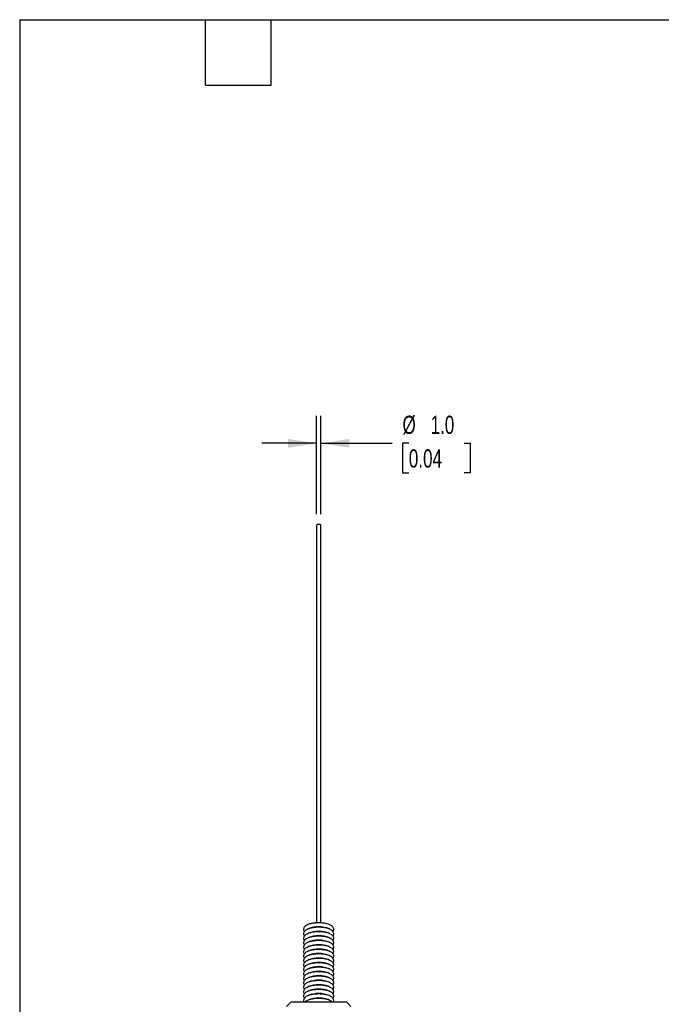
# Model space of a CAD drawing. Header units: millimetres. Extents: x 13 to 546, y 13 to 419.
# Tile 2 of 5: x 13 to 162, y 190 to 419. Entities that reach past the tile are written whole.
import ezdxf

# ---------------------------------------------------------------- set-up
doc = ezdxf.new("R2010")
doc.units = ezdxf.units.MM
doc.header["$LTSCALE"] = 2
doc.layers.add('DIMENSIONS', color=140, linetype='Continuous', lineweight=25)
doc.layers.add('TEXT', color=140, linetype='Continuous', lineweight=25)
doc.styles.add('SLDTEXTSTYLE0', font='TXT', dxfattribs={"width": 0.7})
doc.dimstyles.new('SLDDIMSTYLE5', dxfattribs={"dimtxt": 4.316016, "dimasz": 6.604, "dimexe": 0, "dimexo": 0.0625, "dimgap": 1.079004, "dimtad": 0, "dimtih": 1, "dimtoh": 1, "dimrnd": 1e-09, "dimzin": 4, "dimdsep": 46, "dimtxsty": 'SLDTEXTSTYLE0', "dimsah": 1, "dimcen": 0.09, "dimadec": 0, "dimazin": 1, "dimtfac": 1, "dimtmove": 0, "dimatfit": 0, "dimfxl": 0, "dimfrac": 2, "dimtolj": 1, "dimtzin": 12, "dimarcsym": 0})

# ---------------------------------------------------------------- blocks, each defined once
blk = doc.blocks.new('_D_12')
at = {"layer": 'DIMENSIONS'}
for p, q in [((81.65, 304.15), (81.65, 326.98)), ((82.65, 304.15), (82.65, 326.98)), ((81.65, 320.63), (68.95, 320.63)), ((82.65, 320.63), (99.21, 320.63)), ((103.08, 320.63), (101.63, 320.63)), ((101.63, 320.63), (101.63, 313.77)), ((115.9, 320.63), (117.35, 320.63)), ((117.35, 320.63), (117.35, 313.77)), ((101.63, 313.77), (103.08, 313.77)), ((117.35, 313.77), (115.9, 313.77))]:
    blk.add_line(p, q, dxfattribs=at)
for points in [[(81.65, 320.63), (75.04, 321.65), (75.04, 319.61)], [(82.65, 320.63), (89.25, 319.61), (89.25, 321.65)]]:
    blk.add_solid(points, dxfattribs=at)
at = {"layer": 'DIMENSIONS', "char_height": 4.233, "attachment_point": 1, "style": 'SLDTEXTSTYLE0'}
for s, insert in [('%%c', (101.61, 327.05)), ('1.0', (108.13, 327.05)), ('0.04', (103.08, 319.23))]:
    blk.add_mtext(s, dxfattribs=dict(at, insert=insert))

msp = doc.modelspace()

# ---------------------------------------------------------------- linework, layer by layer
for p, q in [((81.646325, 301.613179), (81.646325, 209.151767)), ((82.646325, 209.151297), (82.646325, 301.613179)), ((75.646325, 190.72945), (74.646325, 189.72945)), ((88.646325, 190.72945), (75.646325, 190.72945)), ((89.646325, 189.72945), (88.646325, 190.72945))]:
    msp.add_line(p, q)
at = {"flags": 128}
msp.add_lwpolyline([(82.646325, 301.613179), (82.608265, 301.678622), (82.499879, 301.734101), (82.337667, 301.771172), (82.146325, 301.784189), (81.954984, 301.771172), (81.792772, 301.734101), (81.684386, 301.678622), (81.646325, 301.613179), (81.646325, 301.613179)], dxfattribs=at)
for centre in [(82.14284, 201.628386), (82.14284, 200.594724), (82.14284, 199.561062), (82.14284, 198.5274), (82.14284, 197.493738), (82.14284, 196.460076), (82.14284, 195.426414), (82.14284, 194.392752), (82.14284, 193.359091), (82.14284, 192.325429), (82.14284, 191.291767), (82.14284, 190.258105), (82.14284, 189.224443), (82.14284, 188.190781), (82.14284, 187.157119), (82.14284, 186.123457), (82.14284, 185.089796)]:
    msp.add_arc(centre, 6.617289, 67.76277463, 111.87949133)
for points, knots in [([(85.470959, 207.13154), (85.507678, 207.18397), (85.600009, 207.315807), (85.663095, 207.591702), (85.623755, 207.916608), (85.462304, 208.213242), (85.225459, 208.44627), (84.924691, 208.639712), (84.543674, 208.811796), (84.090199, 208.952378), (83.619465, 209.050924), (83.207383, 209.110521), (82.73147, 209.156699), (82.152052, 209.178367), (81.60842, 209.158542), (81.162825, 209.118957), (80.802468, 209.071897), (80.403895, 208.996957), (80.025865, 208.899958), (79.676034, 208.779651), (79.36379, 208.63557), (79.093214, 208.463754), (78.8707, 208.257201), (78.706826, 208.003635), (78.628791, 207.698265), (78.663958, 207.378804), (78.770665, 207.205503), (78.821692, 207.122632)], [0, 0, 0, 0, 0.0248522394, 0.0624921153, 0.1033833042, 0.1449428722, 0.1906547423, 0.2331088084, 0.2781975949, 0.3331613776, 0.3777402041, 0.4118086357, 0.4426894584, 0.4995065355, 0.5549112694, 0.5769441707, 0.6130158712, 0.6494391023, 0.6875928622, 0.726431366, 0.7657357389, 0.8054984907, 0.8455036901, 0.8839961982, 0.9216360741, 0.962527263, 1, 1, 1, 1]), ([(85.470959, 206.097878), (85.507678, 206.150308), (85.600009, 206.282145), (85.663095, 206.55804), (85.623755, 206.882946), (85.462304, 207.17958), (85.225459, 207.412608), (84.924691, 207.60605), (84.543674, 207.778134), (84.090199, 207.918716), (83.619465, 208.017263), (83.207383, 208.076859), (82.73147, 208.123038), (82.152052, 208.144705), (81.60842, 208.12488), (81.162825, 208.085295), (80.802468, 208.038236), (80.403895, 207.963295), (80.025865, 207.866296), (79.676034, 207.745989), (79.36379, 207.601909), (79.093214, 207.430093), (78.8707, 207.223539), (78.706826, 206.969973), (78.628791, 206.664603), (78.663958, 206.345142), (78.770665, 206.171841), (78.821692, 206.08897)], [0, 0, 0, 0, 0.0248522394, 0.0624921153, 0.1033833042, 0.1449428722, 0.1906547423, 0.2331088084, 0.2781975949, 0.3331613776, 0.3777402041, 0.4118086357, 0.4426894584, 0.4995065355, 0.5549112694, 0.5769441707, 0.6130158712, 0.6494391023, 0.6875928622, 0.726431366, 0.7657357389, 0.8054984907, 0.8455036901, 0.8839961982, 0.9216360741, 0.962527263, 1, 1, 1, 1]), ([(85.470959, 205.064216), (85.507678, 205.116646), (85.600009, 205.248483), (85.663095, 205.524378), (85.623755, 205.849284), (85.462304, 206.145918), (85.225459, 206.378946), (84.924691, 206.572388), (84.543674, 206.744472), (84.090199, 206.885054), (83.619465, 206.983601), (83.207383, 207.043197), (82.73147, 207.089376), (82.152052, 207.111043), (81.60842, 207.091218), (81.162825, 207.051633), (80.802468, 207.004574), (80.403895, 206.929633), (80.025865, 206.832635), (79.676034, 206.712327), (79.36379, 206.568247), (79.093214, 206.396431), (78.8707, 206.189878), (78.706826, 205.936311), (78.628791, 205.630941), (78.663958, 205.31148), (78.770665, 205.138179), (78.821692, 205.055308)], [0, 0, 0, 0, 0.0248522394, 0.0624921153, 0.1033833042, 0.1449428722, 0.1906547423, 0.2331088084, 0.2781975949, 0.3331613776, 0.3777402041, 0.4118086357, 0.4426894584, 0.4995065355, 0.5549112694, 0.5769441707, 0.6130158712, 0.6494391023, 0.6875928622, 0.726431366, 0.7657357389, 0.8054984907, 0.8455036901, 0.8839961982, 0.9216360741, 0.962527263, 1, 1, 1, 1]), ([(85.470959, 204.030554), (85.507678, 204.082984), (85.600009, 204.214821), (85.663095, 204.490716), (85.623755, 204.815623), (85.462304, 205.112256), (85.225459, 205.345284), (84.924691, 205.538726), (84.543674, 205.71081), (84.090199, 205.851393), (83.619465, 205.949939), (83.207383, 206.009536), (82.73147, 206.055714), (82.152052, 206.077381), (81.60842, 206.057556), (81.162825, 206.017971), (80.802468, 205.970912), (80.403895, 205.895972), (80.025865, 205.798973), (79.676034, 205.678666), (79.36379, 205.534585), (79.093214, 205.362769), (78.8707, 205.156216), (78.706826, 204.902649), (78.628791, 204.597279), (78.663958, 204.277818), (78.770665, 204.104517), (78.821692, 204.021646)], [0, 0, 0, 0, 0.0248522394, 0.0624921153, 0.1033833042, 0.1449428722, 0.1906547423, 0.2331088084, 0.2781975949, 0.3331613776, 0.3777402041, 0.4118086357, 0.4426894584, 0.4995065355, 0.5549112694, 0.5769441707, 0.6130158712, 0.6494391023, 0.6875928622, 0.726431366, 0.7657357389, 0.8054984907, 0.8455036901, 0.8839961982, 0.9216360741, 0.962527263, 1, 1, 1, 1]), ([(85.470959, 202.996892), (85.507678, 203.049322), (85.600009, 203.181159), (85.663095, 203.457054), (85.623755, 203.781961), (85.462304, 204.078594), (85.225459, 204.311623), (84.924691, 204.505064), (84.543674, 204.677148), (84.090199, 204.817731), (83.619465, 204.916277), (83.207383, 204.975874), (82.73147, 205.022052), (82.152052, 205.043719), (81.60842, 205.023894), (81.162825, 204.984309), (80.802468, 204.93725), (80.403895, 204.86231), (80.025865, 204.765311), (79.676034, 204.645004), (79.36379, 204.500923), (79.093214, 204.329107), (78.8707, 204.122554), (78.706826, 203.868987), (78.628791, 203.563617), (78.663958, 203.244156), (78.770665, 203.070855), (78.821692, 202.987984)], [0, 0, 0, 0, 0.0248522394, 0.0624921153, 0.1033833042, 0.1449428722, 0.1906547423, 0.2331088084, 0.2781975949, 0.3331613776, 0.3777402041, 0.4118086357, 0.4426894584, 0.4995065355, 0.5549112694, 0.5769441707, 0.6130158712, 0.6494391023, 0.6875928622, 0.726431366, 0.7657357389, 0.8054984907, 0.8455036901, 0.8839961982, 0.9216360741, 0.962527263, 1, 1, 1, 1]), ([(85.470959, 201.96323), (85.507678, 202.01566), (85.600009, 202.147497), (85.663095, 202.423392), (85.623755, 202.748299), (85.462304, 203.044933), (85.225459, 203.277961), (84.924691, 203.471402), (84.543674, 203.643486), (84.090199, 203.784069), (83.619465, 203.882615), (83.207383, 203.942212), (82.73147, 203.98839), (82.152052, 204.010057), (81.60842, 203.990232), (81.162825, 203.950647), (80.802468, 203.903588), (80.403895, 203.828648), (80.025865, 203.731649), (79.676034, 203.611342), (79.36379, 203.467261), (79.093214, 203.295445), (78.8707, 203.088892), (78.706826, 202.835325), (78.628791, 202.529955), (78.663958, 202.210495), (78.770665, 202.037193), (78.821692, 201.954322)], [0, 0, 0, 0, 0.02485223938, 0.06249211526, 0.10338330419, 0.14494287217, 0.19065474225, 0.23310880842, 0.27819759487, 0.33316137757, 0.37774020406, 0.41180863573, 0.44268945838, 0.49950653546, 0.55491126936, 0.57694417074, 0.61301587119, 0.64943910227, 0.68759286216, 0.72643136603, 0.76573573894, 0.80549849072, 0.84550369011, 0.88399619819, 0.92163607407, 0.96252726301, 1, 1, 1, 1]), ([(85.470959, 200.929569), (85.507678, 200.981998), (85.600009, 201.113836), (85.663095, 201.38973), (85.623755, 201.714637), (85.462304, 202.011271), (85.225459, 202.244299), (84.924691, 202.43774), (84.543674, 202.609825), (84.090199, 202.750407), (83.619465, 202.848953), (83.207383, 202.90855), (82.73147, 202.954728), (82.152052, 202.976395), (81.60842, 202.956571), (81.162825, 202.916985), (80.802468, 202.869926), (80.403895, 202.794986), (80.025865, 202.697987), (79.676034, 202.57768), (79.36379, 202.433599), (79.093214, 202.261783), (78.8707, 202.05523), (78.706826, 201.801663), (78.628791, 201.496294), (78.663958, 201.176833), (78.770665, 201.003531), (78.821692, 200.920661)], [0, 0, 0, 0, 0.0248522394, 0.0624921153, 0.1033833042, 0.1449428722, 0.1906547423, 0.2331088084, 0.2781975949, 0.3331613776, 0.3777402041, 0.4118086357, 0.4426894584, 0.4995065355, 0.5549112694, 0.5769441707, 0.6130158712, 0.6494391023, 0.6875928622, 0.726431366, 0.7657357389, 0.8054984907, 0.8455036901, 0.8839961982, 0.9216360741, 0.962527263, 1, 1, 1, 1]), ([(85.470959, 199.895907), (85.507678, 199.948337), (85.600009, 200.080174), (85.663095, 200.356069), (85.623755, 200.680975), (85.462304, 200.977609), (85.225459, 201.210637), (84.924691, 201.404078), (84.543674, 201.576163), (84.090199, 201.716745), (83.619465, 201.815291), (83.207383, 201.874888), (82.73147, 201.921066), (82.152052, 201.942733), (81.60842, 201.922909), (81.162825, 201.883323), (80.802468, 201.836264), (80.403895, 201.761324), (80.025865, 201.664325), (79.676034, 201.544018), (79.36379, 201.399937), (79.093214, 201.228121), (78.8707, 201.021568), (78.706826, 200.768002), (78.628791, 200.462632), (78.663958, 200.143171), (78.770665, 199.969869), (78.821692, 199.886999)], [0, 0, 0, 0, 0.02485223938, 0.06249211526, 0.10338330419, 0.14494287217, 0.19065474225, 0.23310880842, 0.27819759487, 0.33316137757, 0.37774020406, 0.41180863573, 0.44268945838, 0.49950653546, 0.55491126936, 0.57694417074, 0.61301587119, 0.64943910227, 0.68759286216, 0.72643136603, 0.76573573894, 0.80549849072, 0.84550369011, 0.88399619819, 0.92163607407, 0.96252726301, 1, 1, 1, 1]), ([(85.470959, 198.862245), (85.507678, 198.914675), (85.600009, 199.046512), (85.663095, 199.322407), (85.623755, 199.647313), (85.462304, 199.943947), (85.225459, 200.176975), (84.924691, 200.370416), (84.543674, 200.542501), (84.090199, 200.683083), (83.619465, 200.781629), (83.207383, 200.841226), (82.73147, 200.887404), (82.152052, 200.909072), (81.60842, 200.889247), (81.162825, 200.849661), (80.802468, 200.802602), (80.403895, 200.727662), (80.025865, 200.630663), (79.676034, 200.510356), (79.36379, 200.366275), (79.093214, 200.194459), (78.8707, 199.987906), (78.706826, 199.73434), (78.628791, 199.42897), (78.663958, 199.109509), (78.770665, 198.936208), (78.821692, 198.853337)], [0, 0, 0, 0, 0.0248522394, 0.0624921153, 0.1033833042, 0.1449428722, 0.1906547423, 0.2331088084, 0.2781975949, 0.3331613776, 0.3777402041, 0.4118086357, 0.4426894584, 0.4995065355, 0.5549112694, 0.5769441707, 0.6130158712, 0.6494391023, 0.6875928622, 0.726431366, 0.7657357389, 0.8054984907, 0.8455036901, 0.8839961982, 0.9216360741, 0.962527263, 1, 1, 1, 1]), ([(85.470959, 197.828583), (85.507678, 197.881013), (85.600009, 198.01285), (85.663095, 198.288745), (85.623755, 198.613651), (85.462304, 198.910285), (85.225459, 199.143313), (84.924691, 199.336755), (84.543674, 199.508839), (84.090199, 199.649421), (83.619465, 199.747967), (83.207383, 199.807564), (82.73147, 199.853743), (82.152052, 199.87541), (81.60842, 199.855585), (81.162825, 199.816), (80.802468, 199.768941), (80.403895, 199.694), (80.025865, 199.597001), (79.676034, 199.476694), (79.36379, 199.332614), (79.093214, 199.160797), (78.8707, 198.954244), (78.706826, 198.700678), (78.628791, 198.395308), (78.663958, 198.075847), (78.770665, 197.902546), (78.821692, 197.819675)], [0, 0, 0, 0, 0.0248522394, 0.0624921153, 0.1033833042, 0.1449428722, 0.1906547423, 0.2331088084, 0.2781975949, 0.3331613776, 0.3777402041, 0.4118086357, 0.4426894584, 0.4995065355, 0.5549112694, 0.5769441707, 0.6130158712, 0.6494391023, 0.6875928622, 0.726431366, 0.7657357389, 0.8054984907, 0.8455036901, 0.8839961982, 0.9216360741, 0.962527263, 1, 1, 1, 1]), ([(85.470959, 196.794921), (85.507678, 196.847351), (85.600009, 196.979188), (85.663095, 197.255083), (85.623755, 197.579989), (85.462304, 197.876623), (85.225459, 198.109651), (84.924691, 198.303093), (84.543674, 198.475177), (84.090199, 198.615759), (83.619465, 198.714306), (83.207383, 198.773902), (82.73147, 198.820081), (82.152052, 198.841748), (81.60842, 198.821923), (81.162825, 198.782338), (80.802468, 198.735279), (80.403895, 198.660338), (80.025865, 198.56334), (79.676034, 198.443032), (79.36379, 198.298952), (79.093214, 198.127136), (78.8707, 197.920582), (78.706826, 197.667016), (78.628791, 197.361646), (78.663958, 197.042185), (78.770665, 196.868884), (78.821692, 196.786013)], [0, 0, 0, 0, 0.0248522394, 0.0624921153, 0.1033833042, 0.1449428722, 0.1906547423, 0.2331088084, 0.2781975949, 0.3331613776, 0.3777402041, 0.4118086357, 0.4426894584, 0.4995065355, 0.5549112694, 0.5769441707, 0.6130158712, 0.6494391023, 0.6875928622, 0.726431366, 0.7657357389, 0.8054984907, 0.8455036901, 0.8839961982, 0.9216360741, 0.962527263, 1, 1, 1, 1]), ([(85.470959, 195.761259), (85.507678, 195.813689), (85.600009, 195.945526), (85.663095, 196.221421), (85.623755, 196.546327), (85.462304, 196.842961), (85.225459, 197.075989), (84.924691, 197.269431), (84.543674, 197.441515), (84.090199, 197.582097), (83.619465, 197.680644), (83.207383, 197.74024), (82.73147, 197.786419), (82.152052, 197.808086), (81.60842, 197.788261), (81.162825, 197.748676), (80.802468, 197.701617), (80.403895, 197.626676), (80.025865, 197.529678), (79.676034, 197.40937), (79.36379, 197.26529), (79.093214, 197.093474), (78.8707, 196.886921), (78.706826, 196.633354), (78.628791, 196.327984), (78.663958, 196.008523), (78.770665, 195.835222), (78.821692, 195.752351)], [0, 0, 0, 0, 0.02485223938, 0.06249211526, 0.10338330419, 0.14494287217, 0.19065474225, 0.23310880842, 0.27819759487, 0.33316137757, 0.37774020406, 0.41180863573, 0.44268945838, 0.49950653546, 0.55491126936, 0.57694417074, 0.61301587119, 0.64943910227, 0.68759286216, 0.72643136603, 0.76573573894, 0.80549849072, 0.84550369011, 0.88399619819, 0.92163607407, 0.96252726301, 1, 1, 1, 1]), ([(85.470959, 194.727597), (85.507678, 194.780027), (85.600009, 194.911864), (85.663095, 195.187759), (85.623755, 195.512666), (85.462304, 195.809299), (85.225459, 196.042327), (84.924691, 196.235769), (84.543674, 196.407853), (84.090199, 196.548436), (83.619465, 196.646982), (83.207383, 196.706579), (82.73147, 196.752757), (82.152052, 196.774424), (81.60842, 196.754599), (81.162825, 196.715014), (80.802468, 196.667955), (80.403895, 196.593015), (80.025865, 196.496016), (79.676034, 196.375709), (79.36379, 196.231628), (79.093214, 196.059812), (78.8707, 195.853259), (78.706826, 195.599692), (78.628791, 195.294322), (78.663958, 194.974861), (78.770665, 194.80156), (78.821692, 194.718689)], [0, 0, 0, 0, 0.0248522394, 0.0624921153, 0.1033833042, 0.1449428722, 0.1906547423, 0.2331088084, 0.2781975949, 0.3331613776, 0.3777402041, 0.4118086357, 0.4426894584, 0.4995065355, 0.5549112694, 0.5769441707, 0.6130158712, 0.6494391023, 0.6875928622, 0.726431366, 0.7657357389, 0.8054984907, 0.8455036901, 0.8839961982, 0.9216360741, 0.962527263, 1, 1, 1, 1]), ([(85.470959, 193.693935), (85.507678, 193.746365), (85.600009, 193.878202), (85.663095, 194.154097), (85.623755, 194.479004), (85.462304, 194.775637), (85.225459, 195.008666), (84.924691, 195.202107), (84.543674, 195.374191), (84.090199, 195.514774), (83.619465, 195.61332), (83.207383, 195.672917), (82.73147, 195.719095), (82.152052, 195.740762), (81.60842, 195.720937), (81.162825, 195.681352), (80.802468, 195.634293), (80.403895, 195.559353), (80.025865, 195.462354), (79.676034, 195.342047), (79.36379, 195.197966), (79.093214, 195.02615), (78.8707, 194.819597), (78.706826, 194.56603), (78.628791, 194.26066), (78.663958, 193.9412), (78.770665, 193.767898), (78.821692, 193.685027)], [0, 0, 0, 0, 0.0248522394, 0.0624921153, 0.1033833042, 0.1449428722, 0.1906547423, 0.2331088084, 0.2781975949, 0.3331613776, 0.3777402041, 0.4118086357, 0.4426894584, 0.4995065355, 0.5549112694, 0.5769441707, 0.6130158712, 0.6494391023, 0.6875928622, 0.726431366, 0.7657357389, 0.8054984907, 0.8455036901, 0.8839961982, 0.9216360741, 0.962527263, 1, 1, 1, 1]), ([(85.470959, 192.660274), (85.507678, 192.712703), (85.600009, 192.84454), (85.663095, 193.120435), (85.623755, 193.445342), (85.462304, 193.741976), (85.225459, 193.975004), (84.924691, 194.168445), (84.543674, 194.340529), (84.090199, 194.481112), (83.619465, 194.579658), (83.207383, 194.639255), (82.73147, 194.685433), (82.152052, 194.7071), (81.60842, 194.687276), (81.162825, 194.64769), (80.802468, 194.600631), (80.403895, 194.525691), (80.025865, 194.428692), (79.676034, 194.308385), (79.36379, 194.164304), (79.093214, 193.992488), (78.8707, 193.785935), (78.706826, 193.532368), (78.628791, 193.226998), (78.663958, 192.907538), (78.770665, 192.734236), (78.821692, 192.651366)], [0, 0, 0, 0, 0.0248522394, 0.0624921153, 0.1033833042, 0.1449428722, 0.1906547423, 0.2331088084, 0.2781975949, 0.3331613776, 0.3777402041, 0.4118086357, 0.4426894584, 0.4995065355, 0.5549112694, 0.5769441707, 0.6130158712, 0.6494391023, 0.6875928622, 0.726431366, 0.7657357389, 0.8054984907, 0.8455036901, 0.8839961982, 0.9216360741, 0.962527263, 1, 1, 1, 1]), ([(85.556126, 190.72945), (85.561715, 190.738146), (85.619685, 190.828332), (85.659827, 191.055218), (85.624675, 191.377425), (85.462027, 191.67483), (85.225529, 191.907634), (84.924672, 192.101134), (84.543681, 192.273201), (84.090198, 192.413789), (83.619466, 192.512334), (83.207383, 192.571931), (82.73147, 192.618109), (82.152052, 192.639777), (81.60842, 192.619952), (81.162825, 192.580366), (80.802468, 192.533307), (80.403895, 192.458367), (80.025866, 192.361369), (79.676031, 192.241059), (79.363802, 192.096987), (79.093169, 191.925141), (78.870868, 191.718698), (78.70623, 191.464739), (78.631045, 191.16083), (78.650687, 190.894776), (78.724961, 190.766219), (78.746204, 190.72945)], [0, 0, 0, 0, 0.0041924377, 0.0434795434, 0.086160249, 0.1295385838, 0.1772509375, 0.2215629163, 0.2686249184, 0.3259940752, 0.3725238, 0.4080831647, 0.4403154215, 0.4996189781, 0.5574483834, 0.5804455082, 0.6180958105, 0.6561130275, 0.6959365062, 0.7364746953, 0.7774991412, 0.819002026, 0.8607579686, 0.9009350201, 0.9402221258, 0.9829028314, 1, 1, 1, 1]), ([(85.470959, 191.626612), (85.507678, 191.679041), (85.600009, 191.810879), (85.663095, 192.086773), (85.623755, 192.41168), (85.462304, 192.708314), (85.225459, 192.941342), (84.924691, 193.134783), (84.543674, 193.306868), (84.090199, 193.44745), (83.619465, 193.545996), (83.207383, 193.605593), (82.73147, 193.651771), (82.152052, 193.673438), (81.60842, 193.653614), (81.162825, 193.614028), (80.802468, 193.566969), (80.403895, 193.492029), (80.025865, 193.39503), (79.676034, 193.274723), (79.36379, 193.130642), (79.093214, 192.958826), (78.8707, 192.752273), (78.706826, 192.498706), (78.628791, 192.193337), (78.663958, 191.873876), (78.770665, 191.700574), (78.821692, 191.617704)], [0, 0, 0, 0, 0.0248522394, 0.0624921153, 0.1033833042, 0.1449428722, 0.1906547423, 0.2331088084, 0.2781975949, 0.3331613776, 0.3777402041, 0.4118086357, 0.4426894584, 0.4995065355, 0.5549112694, 0.5769441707, 0.6130158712, 0.6494391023, 0.6875928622, 0.726431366, 0.7657357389, 0.8054984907, 0.8455036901, 0.8839961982, 0.9216360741, 0.962527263, 1, 1, 1, 1]), ([(85.349534, 190.72945), (85.304757, 190.778504), (85.186728, 190.907811), (84.922692, 191.065722), (84.544363, 191.240143), (84.090039, 191.379987), (83.619494, 191.478698), (83.207377, 191.538264), (82.731473, 191.58445), (82.152051, 191.606114), (81.60842, 191.58629), (81.162824, 191.546705), (80.802473, 191.499641), (80.403876, 191.424722), (80.025943, 191.327638), (79.675738, 191.207661), (79.364915, 191.062326), (79.113416, 190.910071), (78.989352, 190.783364), (78.936563, 190.72945)], [0, 0, 0, 0, 0.0387178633, 0.1020590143, 0.1693311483, 0.2513367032, 0.3178479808, 0.3686778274, 0.4147517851, 0.4995224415, 0.5821858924, 0.6150588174, 0.6688775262, 0.723220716, 0.780145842, 0.8380926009, 0.8967344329, 0.9560601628, 1, 1, 1, 1])]:
    msp.add_open_spline(points, degree=3, knots=knots)
at = {"layer": 'TEXT'}
for p, q in [((12.7, 419.1), (546.1, 419.1)), ((12.7, 419.1), (12.7, 12.7)), ((55.88, 403.86), (55.88, 419.1)), ((71.12, 403.86), (71.12, 419.1)), ((55.88, 403.86), (71.12, 403.86))]:
    msp.add_line(p, q, dxfattribs=at)

# ---------------------------------------------------------------- dimensions: what is measured, and where the dimension line sits
at = {"layer": 'DIMENSIONS'}
dim = msp.add_linear_dim(base=(82.646325, 320.630673), p1=(81.646325, 301.613179), p2=(82.646325, 301.613179), text='%%c<>', dimstyle='SLDDIMSTYLE5', dxfattribs=at)
dim.commit()
dim.dimension.update_dxf_attribs({"geometry": '_D_12', "text_midpoint": (109.488161, 320.630673), "dimtype": 160})

doc.saveas('drawing.dxf')
